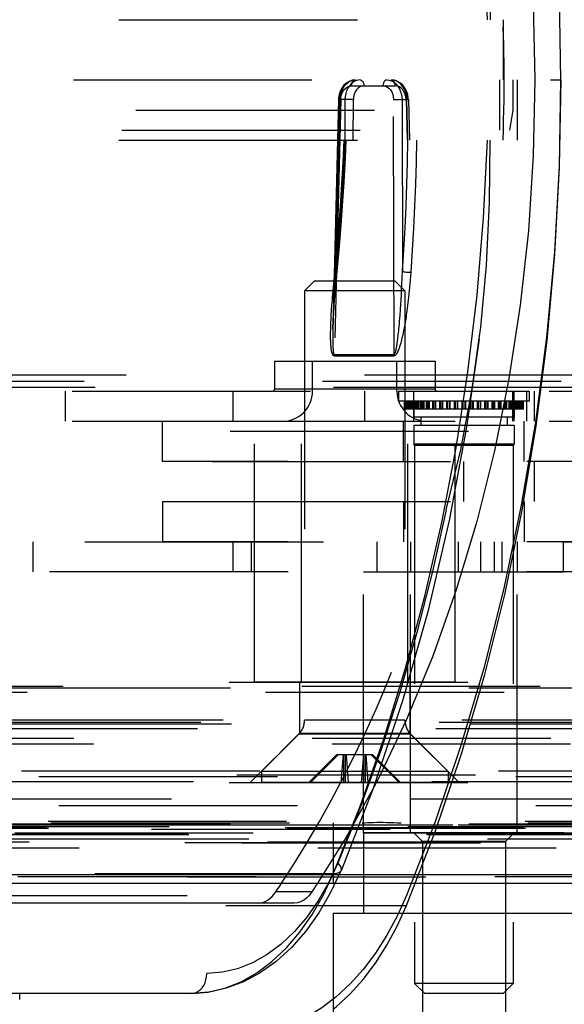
# Model space of a CAD drawing. Header units: inches. Extents: x 0 to 85, y 0 to 55.
# Tile 28 of 115: x 29 to 30.1, y 43.3 to 45.2. Entities that reach past the tile are written whole.
import ezdxf

# ---------------------------------------------------------------- set-up
doc = ezdxf.new("R2010")
doc.units = ezdxf.units.IN
doc.header["$LTSCALE"] = 4.675
doc.header["$MEASUREMENT"] = 0
doc.linetypes.add('HIDDEN', pattern=[0.2, 0.1, -0.1])
doc.layers.get('0').update_dxf_attribs({"linetype": 'CONTINUOUS'})
for name, color, linetype in [('_102485', 7, 'CONTINUOUS'), ('_145420', 7, 'CONTINUOUS'), ('_149095', 7, 'CONTINUOUS'), ('_15875', 7, 'CONTINUOUS'), ('_22024', 7, 'CONTINUOUS'), ('_25203', 7, 'CONTINUOUS'), ('_2762', 7, 'CONTINUOUS'), ('_30264', 7, 'CONTINUOUS'), ('_76191', 7, 'CONTINUOUS'), ('_96950', 7, 'CONTINUOUS'), ('_99949', 7, 'CONTINUOUS'), ('DEFAULT_2', 8, 'HIDDEN')]:
    doc.layers.add(name, color=color, linetype=linetype)

msp = doc.modelspace()

# ---------------------------------------------------------------- linework, layer by layer
at = {"color": 6, "linetype": 'Continuous'}
for p, q in [((29.6054, 43.5079), (29.5944, 43.4904)), ((29.5944, 43.4904), (29.5235, 43.4904)), ((29.5594, 43.4685), (27.6691, 43.4685))]:
    msp.add_line(p, q, dxfattribs=at)
msp.add_lwpolyline([(29.5944, 43.4904), (29.5895, 43.4839), (29.5841, 43.4785), (29.5783, 43.4742), (29.5722, 43.471), (29.5659, 43.4692), (29.5594, 43.4685)], dxfattribs=at)
at = {"color": 7, "linetype": 'Continuous'}
msp.add_lwpolyline([(29.6363, 43.2802), (29.6138, 43.263), (29.5844, 43.245), (29.5542, 43.2309), (29.5233, 43.2208), (29.4919, 43.2146), (29.4604, 43.2126)], dxfattribs=at)
at = {"color": 6, "linetype": 'Continuous'}
for centre, major_axis, start_param, end_param in [((28.5539, 45.0827), (0.0251, 2.2047), -2.370485, -2.359408), ((29.4889, 43.5472), (0.0009, 0.0787), -3.134271, -2.370485)]:
    msp.add_ellipse(centre, major_axis=major_axis, ratio=0.642739, start_param=start_param, end_param=end_param, dxfattribs=at)
at = {"layer": '_102485', "color": 8, "linetype": 'HIDDEN'}
for p, q in [((29.5996, 44.689), (29.5799, 44.6693)), ((29.5996, 44.689), (29.757, 44.689)), ((29.757, 44.689), (29.7767, 44.6693)), ((29.5799, 44.6693), (29.5799, 43.8273)), ((29.7767, 44.6693), (29.5799, 44.6693)), ((29.7767, 44.6693), (29.7767, 43.8273)), ((29.7767, 43.8273), (29.5799, 43.8273)), ((29.5683, 43.7995), (29.4952, 43.7264)), ((29.7883, 43.7995), (29.5683, 43.7995)), ((29.7883, 43.7995), (29.8614, 43.7264)), ((29.6434, 43.7598), (29.5884, 43.7047)), ((29.5915, 43.7047), (29.6465, 43.7598)), ((29.6434, 43.7598), (29.7132, 43.7598)), ((29.6517, 43.7047), (29.656, 43.7598)), ((29.6571, 43.7047), (29.6571, 43.7598)), ((29.6602, 43.7047), (29.6602, 43.7598)), ((29.6613, 43.7598), (29.6657, 43.7047)), ((29.6953, 43.7598), (29.6909, 43.7047)), ((29.6964, 43.7047), (29.6964, 43.7598)), ((29.6995, 43.7047), (29.6995, 43.7598)), ((29.7049, 43.7047), (29.7006, 43.7598)), ((29.7651, 43.7047), (29.7101, 43.7598)), ((29.7132, 43.7598), (29.7682, 43.7047)), ((29.4952, 43.7264), (29.4952, 43.7047)), ((29.8614, 43.7264), (29.4952, 43.7264)), ((29.8614, 43.7264), (29.8614, 43.7047)), ((29.8614, 43.7047), (29.4952, 43.7047))]:
    msp.add_line(p, q, dxfattribs=at)
for centre, start, end in [((29.5405, 43.8273), 315, 360), ((29.8161, 43.8273), 180, 225)]:
    msp.add_arc(centre, 0.0394, start, end, dxfattribs=at)
at = {"layer": '_145420', "color": 8, "linetype": 'HIDDEN'}
for p, q in [((28.2145, 44.1772), (30.4827, 44.1772)), ((29.0476, 44.1772), (29.0476, 44.1181)), ((29.4398, 44.1181), (29.4398, 44.1772)), ((29.4755, 44.1772), (29.4755, 44.1181)), ((29.7225, 44.1181), (29.7225, 44.1772)), ((29.7879, 44.1772), (29.7879, 44.1181)), ((29.8811, 44.1772), (29.8811, 44.1181)), ((29.9247, 44.1772), (29.9247, 44.1181)), ((29.9523, 44.1181), (29.9523, 44.1772)), ((29.9669, 44.1772), (29.9669, 44.1181)), ((29.9965, 44.1772), (29.9965, 44.1181)), ((30.0875, 44.1181), (30.0875, 44.1772)), ((30.4827, 44.1181), (28.2145, 44.1181))]:
    msp.add_line(p, q, dxfattribs=at)
at = {"layer": '_149095', "color": 8, "linetype": 'HIDDEN'}
for p, q in [((29.6954, 43.6063), (29.6954, 43.5079)), ((29.6954, 43.6063), (30.089, 43.6063)), ((29.8108, 43.5893), (29.7938, 43.6063)), ((29.9736, 43.5893), (29.9906, 43.6063)), ((29.8108, 43.5893), (29.8108, 43.1535)), ((29.9736, 43.5893), (29.8108, 43.5893)), ((29.9736, 43.5893), (29.9736, 43.1535))]:
    msp.add_line(p, q, dxfattribs=at)
at = {"layer": '_149095', "color": 7, "linetype": 'Continuous'}
for p, q in [((29.6954, 43.5079), (29.6954, 43.4488)), ((29.6363, 43.4488), (29.6363, 42.7097)), ((29.6363, 43.4488), (30.1481, 43.4488))]:
    msp.add_line(p, q, dxfattribs=at)
at = {"layer": '_15875', "color": 8, "linetype": 'HIDDEN'}
for p, q in [((28.2811, 45.2008), (29.9695, 45.2008)), ((29.9695, 45.2008), (29.9695, 45.0827)), ((28.1918, 45.0827), (30.082, 45.0827)), ((29.962, 45.0827), (29.962, 44.9843)), ((29.9889, 45.0236), (29.9889, 45.0827)), ((28.3144, 45.0236), (29.9889, 45.0236)), ((29.9821, 44.9843), (29.9889, 45.0236)), ((28.2866, 44.9843), (29.9821, 44.9843))]:
    msp.add_line(p, q, dxfattribs=at)
for points in [[(29.952, 45.8101), (29.9805, 45.6686), (30.0027, 45.5245), (30.0186, 45.3783), (30.0282, 45.2312), (30.0314, 45.0827)], [(29.9386, 45.2008), (29.931, 45.3531), (29.9181, 45.5047), (29.9002, 45.6551)], [(29.9225, 45.59), (29.9244, 45.5742), (29.9359, 45.4518), (29.9426, 45.3271), (29.9439, 45.2008)], [(30.082, 45.0827), (30.0795, 45.2539), (30.0707, 45.424), (30.0556, 45.5933)], [(29.9691, 45.2008), (29.9692, 45.1983), (29.9693, 45.1959)], [(29.9693, 45.1959), (29.9693, 45.191), (29.9694, 45.1886), (29.9695, 45.1861)], [(29.9711, 45.0827), (29.9711, 45.0999), (29.9709, 45.1172), (29.9707, 45.1344), (29.9704, 45.1517), (29.97, 45.1689), (29.9695, 45.1861)]]:
    msp.add_lwpolyline(points, dxfattribs=at)
at = {"layer": '_22024', "color": 8, "linetype": 'HIDDEN'}
for p, q in [((29.4815, 43.9016), (29.4815, 44.4134)), ((29.4815, 44.4134), (29.8751, 44.4134)), ((29.574, 43.9016), (29.574, 44.4134)), ((29.7826, 43.9016), (29.7826, 44.4134)), ((29.8752, 43.9016), (29.8752, 44.4134)), ((29.6954, 43.6063), (29.6954, 44.1181)), ((29.6954, 44.1181), (30.0891, 44.1181)), ((29.7879, 43.6063), (29.7879, 44.1181)), ((29.9965, 43.6063), (29.9965, 44.1181)), ((29.8751, 43.9016), (29.4815, 43.9016)), ((30.0891, 43.6063), (29.6954, 43.6063))]:
    msp.add_line(p, q, dxfattribs=at)
at = {"layer": '_25203', "color": 8, "linetype": 'HIDDEN'}
for p, q in [((40.4502, 44.5039), (26.805, 44.5039)), ((26.8103, 44.4921), (40.4297, 44.4921)), ((26.8317, 44.4803), (40.3476, 44.4803)), ((26.6274, 43.9016), (41.5819, 43.9016)), ((26.7695, 43.8937), (40.5869, 43.8937)), ((41.5895, 43.8898), (27.0829, 43.8898)), ((29.57, 43.9016), (29.57, 43.8012)), ((29.7866, 43.9016), (29.7866, 43.8012)), ((26.6984, 43.8819), (40.8604, 43.8819)), ((41.5313, 43.8228), (26.8477, 43.8228)), ((41.5917, 43.8194), (26.9668, 43.8194)), ((27.0323, 43.811), (41.5389, 43.811)), ((27.0829, 43.8277), (41.5895, 43.8277)), ((40.3476, 43.7911), (26.8317, 43.7911)), ((29.57, 43.8012), (29.4736, 43.7047)), ((29.7866, 43.8012), (29.57, 43.8012)), ((29.7866, 43.8012), (29.883, 43.7047)), ((26.829, 43.7809), (40.3579, 43.7809)), ((27.1548, 43.7279), (41.1677, 43.7279)), ((41.1348, 43.7195), (27.1833, 43.7195)), ((27.1892, 43.7165), (41.1289, 43.7165)), ((26.6274, 43.7047), (41.4047, 43.7047)), ((40.5822, 43.7063), (26.7707, 43.7063)), ((26.9817, 43.6732), (41.5389, 43.6732)), ((42.6559, 43.6591), (28.1493, 43.6591)), ((26.9771, 43.619), (41.4837, 43.619)), ((27.0763, 43.6217), (41.596, 43.6217)), ((41.5895, 43.623), (27.0829, 43.623)), ((27.2072, 43.6294), (41.7138, 43.6294)), ((27.2126, 43.626), (42.6032, 43.626)), ((29.6363, 43.626), (29.6363, 43.5079)), ((27.0138, 43.6037), (41.5399, 43.6037)), ((27.0157, 43.6033), (41.5379, 43.6033)), ((41.6345, 43.6057), (27.1279, 43.6057)), ((27.1335, 43.5943), (41.6401, 43.5943)), ((41.6401, 43.5197), (27.1335, 43.5197)), ((28.1506, 43.5244), (42.6572, 43.5244)), ((27.1411, 43.5079), (42.6308, 43.5079))]:
    msp.add_line(p, q, dxfattribs=at)
for points in [[(29.6927, 43.626), (29.698, 43.6261), (29.7035, 43.6263), (29.7092, 43.6266), (29.7151, 43.6268), (29.7213, 43.627), (29.7277, 43.627)], [(29.7277, 43.627), (29.7343, 43.627), (29.741, 43.6268)], [(29.741, 43.6268), (29.7548, 43.6263), (29.7618, 43.6261), (29.769, 43.626)]]:
    msp.add_lwpolyline(points, dxfattribs=at)
at = {"layer": '_2762', "color": 8, "linetype": 'HIDDEN'}
for p, q in [((29.5208, 44.5315), (29.5208, 44.4764)), ((29.5208, 44.5315), (29.8358, 44.5315)), ((29.5956, 44.4724), (29.5956, 44.5315)), ((29.761, 44.4724), (29.761, 44.5315)), ((29.8358, 44.5315), (29.8358, 44.4764)), ((28.1892, 44.4724), (30.4827, 44.4724)), ((29.1108, 44.4724), (29.1108, 44.4134)), ((29.4398, 44.4134), (29.4398, 44.4724)), ((29.8358, 44.4764), (29.5208, 44.4764)), ((29.6972, 44.4724), (29.6972, 44.4134)), ((29.7938, 44.4134), (29.7938, 44.4724)), ((29.988, 44.4134), (29.988, 44.4724)), ((29.9906, 44.4134), (29.9906, 44.4724)), ((30.0156, 44.4134), (30.0156, 44.4724)), ((30.0302, 44.4724), (30.0302, 44.4134)), ((28.1892, 44.4134), (30.4827, 44.4134))]:
    msp.add_line(p, q, dxfattribs=at)
for centre, radius, start, end in [((29.5169, 44.4764), 0.00394, 270, 360), ((29.5366, 44.4724), 0.0591, 270, 360), ((29.82, 44.4724), 0.0591, 180, 270), ((29.8397, 44.4764), 0.00394, 180, 270)]:
    msp.add_arc(centre, radius, start, end, dxfattribs=at)
at = {"layer": '_30264', "color": 8, "linetype": 'HIDDEN'}
for p, q in [((29.3017, 44.3346), (29.3017, 44.4134)), ((29.3017, 44.4134), (30.4828, 44.4134)), ((29.7741, 44.3346), (29.7741, 44.4134)), ((30.0103, 44.3346), (30.0103, 44.4134)), ((30.4828, 44.3346), (29.3017, 44.3346)), ((29.3017, 44.2559), (29.3017, 44.1772)), ((29.3017, 44.2559), (30.4828, 44.2559)), ((29.7741, 44.2559), (29.7741, 44.1772)), ((30.0103, 44.2559), (30.0103, 44.1772)), ((30.4828, 44.1772), (29.3017, 44.1772))]:
    msp.add_line(p, q, dxfattribs=at)
at = {"layer": '_76191', "color": 8, "linetype": 'HIDDEN'}
for p, q in [((27.5333, 43.622), (39.4764, 43.622)), ((40.2944, 43.6159), (28.3513, 43.6159)), ((28.345, 43.6133), (40.2881, 43.6133)), ((40.2983, 43.615), (28.3553, 43.615)), ((27.5876, 43.5866), (40.2563, 43.5866)), ((40.2601, 43.5882), (28.3171, 43.5882)), ((28.41, 43.5873), (40.3531, 43.5873)), ((40.3583, 43.5761), (28.4153, 43.5761)), ((28.4153, 43.5197), (40.3583, 43.5197))]:
    msp.add_line(p, q, dxfattribs=at)
at = {"layer": '_76191', "color": 7, "linetype": 'Continuous'}
for p, q in [((27.6127, 43.5244), (39.1911, 43.5244)), ((27.6231, 43.5079), (39.2009, 43.5079))]:
    msp.add_line(p, q, dxfattribs=at)
at = {"layer": '_96950', "color": 8, "linetype": 'HIDDEN'}
for p, q in [((29.7643, 44.4724), (29.7643, 44.4528)), ((29.7643, 44.4724), (30.0202, 44.4724)), ((30.0202, 44.4724), (30.0202, 44.4528)), ((30.0202, 44.4528), (29.7643, 44.4528)), ((29.7761, 44.4528), (29.7761, 44.437)), ((29.7761, 44.437), (29.7761, 44.4528)), ((29.7767, 44.437), (29.7767, 44.4528)), ((29.7768, 44.4528), (29.7768, 44.437)), ((29.7773, 44.4528), (29.7773, 44.437)), ((29.7775, 44.437), (29.7775, 44.4528)), ((29.7792, 44.437), (29.7792, 44.4528)), ((29.7796, 44.4528), (29.7796, 44.437)), ((29.7805, 44.4528), (29.7805, 44.437)), ((29.7809, 44.437), (29.7809, 44.4528)), ((29.7831, 44.4528), (29.7831, 44.437)), ((29.7834, 44.4528), (29.7834, 44.437)), ((29.7837, 44.437), (29.7837, 44.4528)), ((29.7842, 44.4528), (29.7842, 44.437)), ((29.7847, 44.4528), (29.7847, 44.437)), ((29.7856, 44.4528), (29.7856, 44.437)), ((29.7857, 44.4528), (29.7857, 44.437)), ((29.7862, 44.437), (29.7862, 44.4528)), ((29.7883, 44.4528), (29.7883, 44.437)), ((29.79, 44.4528), (29.79, 44.437)), ((29.79, 44.437), (29.79, 44.4528)), ((29.7907, 44.4528), (29.7907, 44.437)), ((29.7925, 44.4528), (29.7925, 44.437)), ((29.7933, 44.437), (29.7933, 44.4528)), ((29.7938, 44.4528), (29.7938, 44.437)), ((29.7961, 44.4528), (29.7961, 44.437)), ((29.7981, 44.437), (29.7981, 44.4528)), ((29.799, 44.4528), (29.799, 44.437)), ((29.8011, 44.4528), (29.8011, 44.437)), ((29.8012, 44.4528), (29.8012, 44.437)), ((29.8021, 44.437), (29.8021, 44.4528)), ((29.804, 44.4528), (29.804, 44.437)), ((29.8078, 44.437), (29.8078, 44.4528)), ((29.8088, 44.4528), (29.8088, 44.437)), ((29.8101, 44.4528), (29.8101, 44.437)), ((29.8114, 44.4528), (29.8114, 44.437)), ((29.8124, 44.437), (29.8124, 44.4528)), ((29.8135, 44.4528), (29.8135, 44.437)), ((29.819, 44.437), (29.819, 44.4528)), ((29.8201, 44.4528), (29.8201, 44.437)), ((29.8206, 44.4528), (29.8206, 44.437)), ((29.823, 44.4528), (29.823, 44.437)), ((29.8241, 44.437), (29.8241, 44.4528)), ((29.8244, 44.4528), (29.8244, 44.437)), ((29.8313, 44.437), (29.8313, 44.4528)), ((29.8325, 44.4528), (29.8325, 44.437)), ((29.8326, 44.4528), (29.8326, 44.437)), ((29.8357, 44.4528), (29.8357, 44.437)), ((29.8367, 44.4528), (29.8367, 44.437)), ((29.837, 44.437), (29.837, 44.4528)), ((29.8448, 44.437), (29.8448, 44.4528)), ((29.8455, 44.4528), (29.8455, 44.437)), ((29.8461, 44.4528), (29.8461, 44.437)), ((29.8495, 44.4528), (29.8495, 44.437)), ((29.85, 44.4528), (29.85, 44.437)), ((29.8508, 44.437), (29.8508, 44.4528)), ((29.859, 44.437), (29.859, 44.4528)), ((29.8594, 44.4528), (29.8594, 44.437)), ((29.8604, 44.4528), (29.8604, 44.437)), ((29.8639, 44.4528), (29.8639, 44.437)), ((29.8642, 44.4528), (29.8642, 44.437)), ((29.8653, 44.437), (29.8653, 44.4528)), ((29.8738, 44.437), (29.8738, 44.4528)), ((29.874, 44.4528), (29.874, 44.437)), ((29.8752, 44.4528), (29.8752, 44.437)), ((29.8789, 44.4528), (29.8789, 44.437)), ((29.8789, 44.4528), (29.8789, 44.437)), ((29.8803, 44.437), (29.8803, 44.4528)), ((29.889, 44.437), (29.889, 44.4528)), ((29.8904, 44.4528), (29.8904, 44.437)), ((29.894, 44.4528), (29.894, 44.437)), ((29.8954, 44.4528), (29.8954, 44.437)), ((29.9041, 44.437), (29.9041, 44.4528)), ((29.9055, 44.4528), (29.9055, 44.437)), ((29.9056, 44.4528), (29.9056, 44.437)), ((29.9092, 44.4528), (29.9092, 44.437)), ((29.9105, 44.4528), (29.9105, 44.437)), ((29.9106, 44.437), (29.9106, 44.4528)), ((29.9191, 44.437), (29.9191, 44.4528)), ((29.9202, 44.4528), (29.9202, 44.437)), ((29.9205, 44.4528), (29.9205, 44.437)), ((29.924, 44.4528), (29.924, 44.437)), ((29.925, 44.4528), (29.925, 44.437)), ((29.9254, 44.437), (29.9254, 44.4528)), ((29.9336, 44.437), (29.9336, 44.4528)), ((29.9344, 44.4528), (29.9344, 44.437)), ((29.935, 44.4528), (29.935, 44.437)), ((29.9383, 44.4528), (29.9383, 44.437)), ((29.9389, 44.4528), (29.9389, 44.437)), ((29.9396, 44.437), (29.9396, 44.4528)), ((29.9474, 44.437), (29.9474, 44.4528)), ((29.9477, 44.4528), (29.9477, 44.437)), ((29.9487, 44.4528), (29.9487, 44.437)), ((29.9518, 44.4528), (29.9518, 44.437)), ((29.9519, 44.4528), (29.9519, 44.437)), ((29.9531, 44.437), (29.9531, 44.4528)), ((29.96, 44.4528), (29.96, 44.437)), ((29.9603, 44.437), (29.9603, 44.4528)), ((29.9615, 44.4528), (29.9615, 44.437)), ((29.9638, 44.4528), (29.9638, 44.437)), ((29.9643, 44.4528), (29.9643, 44.437)), ((29.9655, 44.437), (29.9655, 44.4528)), ((29.9709, 44.4528), (29.9709, 44.437)), ((29.972, 44.437), (29.972, 44.4528)), ((29.973, 44.4528), (29.973, 44.437)), ((29.9743, 44.4528), (29.9743, 44.437)), ((29.9756, 44.4528), (29.9756, 44.437)), ((29.9766, 44.437), (29.9766, 44.4528)), ((29.9805, 44.4528), (29.9805, 44.437)), ((29.9823, 44.437), (29.9823, 44.4528)), ((29.9832, 44.4528), (29.9832, 44.437)), ((29.9833, 44.4528), (29.9833, 44.437)), ((29.9854, 44.4528), (29.9854, 44.437)), ((29.9863, 44.437), (29.9863, 44.4528)), ((29.9883, 44.4528), (29.9883, 44.437)), ((29.9906, 44.4528), (29.9906, 44.437)), ((29.9911, 44.437), (29.9911, 44.4528)), ((29.9919, 44.4528), (29.9919, 44.437)), ((29.9937, 44.4528), (29.9937, 44.437)), ((29.9944, 44.437), (29.9944, 44.4528)), ((29.9945, 44.4528), (29.9945, 44.437)), ((29.9961, 44.4528), (29.9961, 44.437)), ((29.9982, 44.437), (29.9982, 44.4528)), ((29.9987, 44.4528), (29.9987, 44.437)), ((29.9988, 44.4528), (29.9988, 44.437)), ((29.9997, 44.4528), (29.9997, 44.437)), ((30.0002, 44.4528), (30.0002, 44.437)), ((30.0007, 44.437), (30.0007, 44.4528)), ((30.001, 44.4528), (30.001, 44.437)), ((30.0013, 44.4528), (30.0013, 44.437)), ((30.0035, 44.437), (30.0035, 44.4528)), ((30.0039, 44.4528), (30.0039, 44.437)), ((30.0048, 44.4528), (30.0048, 44.437)), ((30.0052, 44.437), (30.0052, 44.4528)), ((30.0069, 44.437), (30.0069, 44.4528)), ((30.0071, 44.4528), (30.0071, 44.437)), ((30.0076, 44.4528), (30.0076, 44.437)), ((30.0077, 44.437), (30.0077, 44.4528)), ((30.0083, 44.437), (30.0083, 44.4528)), ((30.0083, 44.4528), (30.0083, 44.437)), ((30.0083, 44.437), (29.7761, 44.437)), ((29.7938, 44.437), (29.7938, 44.4213)), ((29.9906, 44.437), (29.9906, 44.4213)), ((29.9906, 44.4213), (29.7938, 44.4213)), ((29.8076, 44.4213), (29.8076, 44.4055)), ((29.9769, 44.4213), (29.9769, 44.4055)), ((29.7938, 44.4055), (29.7938, 44.3681)), ((29.7938, 44.4055), (29.9906, 44.4055)), ((29.9906, 44.4055), (29.9906, 44.3681)), ((29.7957, 44.3661), (29.7938, 44.3681)), ((29.9906, 44.3681), (29.7938, 44.3681)), ((29.7957, 44.3661), (29.7957, 43.311)), ((29.9887, 44.3661), (29.7957, 44.3661)), ((29.9887, 44.3661), (29.9906, 44.3681)), ((29.9887, 44.3661), (29.9887, 43.311)), ((29.8154, 43.2913), (29.7957, 43.311)), ((29.9887, 43.311), (29.7957, 43.311)), ((29.969, 43.2913), (29.9887, 43.311)), ((29.969, 43.2913), (29.8154, 43.2913))]:
    msp.add_line(p, q, dxfattribs=at)
at = {"layer": '_99949', "color": 8, "linetype": 'HIDDEN'}
for p, q in [((27.564, 44.3937), (41.0957, 44.3937)), ((26.5938, 44.3346), (41.4459, 44.3346)), ((29.8922, 44.2559), (29.8922, 44.3346)), ((30.03, 44.3346), (30.03, 44.2559)), ((26.5938, 44.2559), (41.4459, 44.2559))]:
    msp.add_line(p, q, dxfattribs=at)
at = {"layer": 'DEFAULT_2', "color": 8, "linetype": 'HIDDEN'}
for p, q in [((28.1918, 45.0827), (30.082, 45.0827)), ((29.6721, 45.0711), (29.7578, 45.0711)), ((29.9964, 45.0827), (29.9964, 44.9646)), ((29.6465, 45.0441), (29.6355, 44.5945)), ((29.6507, 45.044), (29.6384, 44.5431)), ((29.641, 44.707), (29.6493, 45.044)), ((29.6465, 45.0441), (29.6507, 45.044)), ((29.6493, 45.044), (29.6465, 45.0441)), ((29.6589, 45.044), (29.6493, 45.044)), ((29.6589, 45.044), (29.6588, 44.9646)), ((29.6754, 44.9646), (29.6756, 45.044)), ((29.7554, 44.5435), (29.7543, 45.044)), ((29.771, 45.044), (29.7717, 44.707)), ((29.771, 45.044), (29.7806, 45.044)), ((29.7834, 45.0441), (29.7792, 45.044)), ((29.7792, 45.044), (29.7811, 44.9646)), ((29.7806, 45.044), (29.7834, 45.0441)), ((29.7826, 44.9646), (29.7806, 45.044)), ((29.7834, 45.0441), (29.7853, 44.9646)), ((28.2811, 44.9646), (29.9964, 44.9646)), ((29.638, 44.6902), (29.6395, 44.7057)), ((29.641, 44.707), (29.6395, 44.682)), ((29.7712, 44.694), (29.7717, 44.707)), ((29.6366, 44.676), (29.638, 44.6902)), ((29.6395, 44.682), (29.6386, 44.6659)), ((29.7702, 44.671), (29.7707, 44.682)), ((29.7707, 44.682), (29.7712, 44.694)), ((29.6386, 44.6659), (29.6378, 44.6517)), ((29.7692, 44.6517), (29.7697, 44.661)), ((29.7697, 44.661), (29.7702, 44.671)), ((29.6372, 44.6393), (29.6365, 44.6248)), ((29.6378, 44.6517), (29.6372, 44.6393)), ((29.7679, 44.6317), (29.7687, 44.6432)), ((29.7687, 44.6432), (29.7692, 44.6517)), ((29.632, 44.6138), (29.6324, 44.6218)), ((29.6324, 44.6218), (29.633, 44.6307)), ((29.6365, 44.6248), (29.6361, 44.6153)), ((29.7667, 44.6153), (29.7672, 44.6215)), ((29.7672, 44.6215), (29.7679, 44.6317)), ((29.6316, 44.6065), (29.632, 44.6138)), ((29.6358, 44.6068), (29.6356, 44.5993)), ((29.6361, 44.6153), (29.6358, 44.6068)), ((29.7654, 44.5992), (29.7658, 44.6042)), ((29.7658, 44.6042), (29.7663, 44.6095)), ((29.7663, 44.6095), (29.7667, 44.6153)), ((29.6353, 44.5886), (29.6352, 44.5832)), ((29.6352, 44.5832), (29.6352, 44.5784)), ((29.6355, 44.5945), (29.6353, 44.5886)), ((29.7634, 44.5799), (29.7637, 44.5831)), ((29.7637, 44.5831), (29.7641, 44.5866)), ((29.7641, 44.5866), (29.7645, 44.5905)), ((29.7645, 44.5905), (29.7649, 44.5947)), ((29.7649, 44.5947), (29.7654, 44.5992)), ((29.6352, 44.5784), (29.6352, 44.5756)), ((29.6352, 44.5756), (29.6352, 44.573)), ((29.6352, 44.573), (29.6352, 44.5706)), ((29.6352, 44.5706), (29.6352, 44.5684)), ((29.6352, 44.5684), (29.6353, 44.5664)), ((29.6353, 44.5664), (29.6353, 44.5645)), ((29.6353, 44.5645), (29.6353, 44.5627)), ((29.6353, 44.5627), (29.6354, 44.5611)), ((29.7607, 44.5611), (29.761, 44.5627)), ((29.761, 44.5627), (29.7613, 44.5644)), ((29.7617, 44.5673), (29.762, 44.5694)), ((29.762, 44.5694), (29.7623, 44.5717)), ((29.7623, 44.5717), (29.7627, 44.5742)), ((29.7627, 44.5742), (29.763, 44.5769)), ((29.763, 44.5769), (29.7634, 44.5799)), ((29.9086, 44.4769), (29.9225, 44.5754)), ((29.6354, 44.5611), (29.6355, 44.5595)), ((29.6355, 44.5595), (29.6355, 44.558)), ((29.6355, 44.558), (29.6356, 44.5565)), ((29.7554, 44.5435), (29.6384, 44.5435)), ((29.7605, 44.5595), (29.7607, 44.5611)), ((29.6383, 44.5415), (29.7553, 44.5415)), ((29.8215, 44.0395), (29.7721, 43.8648)), ((29.8003, 43.9994), (29.7665, 43.8824)), ((29.8312, 43.9529), (29.7797, 43.8283)), ((29.9317, 43.9309), (29.8865, 43.7773)), ((29.7665, 43.8824), (29.7292, 43.7678)), ((29.7721, 43.8648), (29.7153, 43.6954)), ((29.7797, 43.8283), (29.7228, 43.7092)), ((29.688, 43.6564), (29.7353, 43.7909)), ((29.8865, 43.7773), (29.8357, 43.6279)), ((29.7292, 43.7678), (29.6888, 43.656)), ((29.8364, 43.6102), (29.8876, 43.7611)), ((29.7153, 43.6954), (29.6514, 43.532)), ((29.7228, 43.7092), (29.6611, 43.5967)), ((29.6362, 43.5259), (29.688, 43.6564)), ((29.6888, 43.656), (29.6451, 43.5469)), ((29.8357, 43.6279), (29.7795, 43.4833)), ((29.6611, 43.5967), (29.6054, 43.5079)), ((29.7795, 43.4636), (29.8364, 43.6102)), ((29.6451, 43.5469), (29.6271, 43.5084)), ((29.6362, 43.5259), (28.3395, 43.5259)), ((29.6168, 43.4844), (29.6362, 43.5259)), ((29.6512, 43.532), (29.631, 43.4891)), ((29.6512, 43.5321), (29.6512, 43.532)), ((25.1424, 43.4833), (29.7795, 43.4833)), ((27.5555, 43.4636), (29.7795, 43.4636)), ((29.7612, 43.4233), (29.7795, 43.4636)), ((28.4945, 43.3304), (29.3884, 43.3304)), ((29.3582, 43.2913), (25.6421, 43.2913)), ((29.0216, 43.2795), (29.0216, 43.2913))]:
    msp.add_line(p, q, dxfattribs=at)
for points in [[(29.6797, 45.0827), (29.6735, 45.082), (29.6676, 45.0799), (29.6621, 45.0766), (29.6572, 45.0722), (29.6532, 45.0668), (29.65, 45.0607), (29.6478, 45.054), (29.6467, 45.047), (29.6465, 45.0441)], [(29.6493, 45.044), (29.6498, 45.0501), (29.651, 45.056), (29.6529, 45.0616), (29.6554, 45.0668), (29.6585, 45.0714), (29.6621, 45.0753), (29.6662, 45.0785), (29.6705, 45.0808), (29.6751, 45.0822), (29.6797, 45.0827)], [(29.6507, 45.044), (29.6513, 45.0493), (29.6525, 45.0542), (29.6545, 45.0589), (29.6572, 45.0631), (29.6605, 45.0665), (29.6641, 45.069), (29.668, 45.0705), (29.6721, 45.0711)], [(29.6888, 45.0827), (29.6841, 45.0822), (29.6796, 45.0808), (29.6753, 45.0785), (29.6713, 45.0753), (29.6677, 45.0714), (29.6647, 45.0668), (29.6623, 45.0616), (29.6605, 45.056), (29.6593, 45.0501), (29.6589, 45.044)], [(29.6721, 45.0711), (29.6724, 45.074), (29.6732, 45.0768), (29.6743, 45.0792), (29.6759, 45.081), (29.6777, 45.0823), (29.6797, 45.0827)], [(29.6964, 45.0711), (29.6923, 45.0706), (29.6885, 45.0691), (29.6849, 45.0666), (29.6817, 45.0632), (29.6791, 45.0591), (29.6772, 45.0544), (29.676, 45.0494), (29.6756, 45.044)], [(29.6888, 45.0827), (29.6907, 45.0823), (29.6925, 45.0812), (29.694, 45.0794), (29.6953, 45.077), (29.6961, 45.0742), (29.6964, 45.0711)], [(29.7411, 45.0827), (29.7392, 45.0823), (29.7374, 45.0812), (29.7359, 45.0794), (29.7346, 45.077), (29.7338, 45.0742), (29.7335, 45.0711)], [(29.7335, 45.0711), (29.7376, 45.0706), (29.7414, 45.0691), (29.745, 45.0666), (29.7482, 45.0632), (29.7508, 45.0591), (29.7527, 45.0544), (29.7539, 45.0494), (29.7543, 45.044)], [(29.7411, 45.0827), (29.7458, 45.0822), (29.7503, 45.0808), (29.7546, 45.0785), (29.7586, 45.0753), (29.7621, 45.0714), (29.7652, 45.0668), (29.7676, 45.0616), (29.7694, 45.056), (29.7706, 45.0501), (29.771, 45.044)], [(29.7578, 45.0711), (29.7575, 45.074), (29.7567, 45.0768), (29.7556, 45.0792), (29.754, 45.081), (29.7522, 45.0823), (29.7502, 45.0827)], [(29.7834, 45.0441), (29.7832, 45.047), (29.7821, 45.054), (29.7799, 45.0607), (29.7767, 45.0668), (29.7727, 45.0722), (29.7678, 45.0766), (29.7623, 45.0799), (29.7564, 45.082), (29.7502, 45.0827)], [(29.7806, 45.044), (29.7801, 45.0501), (29.7789, 45.056), (29.777, 45.0616), (29.7745, 45.0668), (29.7714, 45.0714), (29.7678, 45.0753), (29.7637, 45.0785), (29.7594, 45.0808), (29.7548, 45.0822), (29.7502, 45.0827)], [(29.7792, 45.044), (29.7786, 45.0493), (29.7774, 45.0542), (29.7754, 45.0589), (29.7727, 45.0631), (29.7694, 45.0665), (29.7658, 45.069), (29.7619, 45.0705), (29.7578, 45.0711)], [(29.9691, 44.9646), (29.9697, 44.9842), (29.9702, 45.0039), (29.9706, 45.0236), (29.9709, 45.0433), (29.971, 45.063), (29.9711, 45.0827)], [(30.0314, 45.0827), (30.0282, 44.9342), (30.0186, 44.787), (30.0027, 44.6409), (29.9805, 44.4967)], [(30.0342, 44.4043), (30.0556, 44.572), (30.0707, 44.7413), (30.0795, 44.9115), (30.082, 45.0827)], [(30.082, 45.0827), (30.0789, 44.9137), (30.0696, 44.7454), (30.0541, 44.5781)], [(29.6756, 45.044), (29.6737, 45.044), (29.6716, 45.0441), (29.6694, 45.0441), (29.6672, 45.0441), (29.6649, 45.0441), (29.6627, 45.0441), (29.6607, 45.044), (29.6589, 45.044)], [(29.7543, 45.044), (29.7562, 45.044), (29.7583, 45.0441), (29.7605, 45.0441), (29.7627, 45.0441), (29.765, 45.0441), (29.7672, 45.0441), (29.7692, 45.044), (29.771, 45.044)], [(29.6395, 44.7057), (29.6435, 44.7486), (29.6471, 44.7917), (29.6503, 44.8349), (29.653, 44.878), (29.6554, 44.9213), (29.6573, 44.9646)], [(29.6401, 44.6674), (29.6471, 44.7421), (29.6511, 44.7888), (29.6545, 44.8356), (29.6575, 44.8824), (29.66, 44.9292), (29.6615, 44.9646)], [(29.6588, 44.9646), (29.6568, 44.9215), (29.6545, 44.8785), (29.6517, 44.8355), (29.6486, 44.7926), (29.645, 44.7498), (29.641, 44.707)], [(29.7717, 44.707), (29.7745, 44.7498), (29.777, 44.7926), (29.779, 44.8355), (29.7806, 44.8785), (29.7818, 44.9215), (29.7826, 44.9646)], [(29.7992, 44.9646), (29.7984, 44.9213), (29.7972, 44.878), (29.7956, 44.8349), (29.7936, 44.7917), (29.7911, 44.7486), (29.7882, 44.7057)], [(29.8771, 44.3615), (29.9002, 44.5103), (29.9181, 44.6607), (29.931, 44.8122), (29.9386, 44.9646)], [(29.9225, 44.5754), (29.9252, 44.5978), (29.9364, 44.7196), (29.9427, 44.842), (29.9439, 44.9646)], [(29.6437, 44.706), (29.6437, 44.706), (29.6433, 44.7058), (29.6424, 44.7057), (29.6411, 44.7056), (29.6395, 44.7057)], [(29.641, 44.707), (29.6423, 44.7067), (29.6431, 44.7064), (29.6436, 44.7062), (29.6437, 44.706)], [(29.7882, 44.7057), (29.7877, 44.6978), (29.7871, 44.6902), (29.7865, 44.6829), (29.7858, 44.676), (29.7852, 44.6694), (29.7846, 44.663), (29.7839, 44.657), (29.7833, 44.6512), (29.7826, 44.6457), (29.782, 44.6404), (29.7813, 44.6354), (29.7807, 44.6307), (29.78, 44.6261), (29.7794, 44.6218), (29.7788, 44.6177), (29.7782, 44.6138), (29.7776, 44.61), (29.777, 44.6065), (29.7764, 44.6031), (29.7758, 44.5998), (29.7752, 44.5967), (29.7746, 44.5938), (29.7741, 44.5909), (29.7735, 44.5882), (29.773, 44.5856), (29.7724, 44.5831), (29.7719, 44.5807), (29.7713, 44.5783), (29.7708, 44.5761), (29.7702, 44.5738), (29.7697, 44.5717), (29.7691, 44.5695), (29.7685, 44.5674), (29.7679, 44.5653), (29.7673, 44.5632), (29.7667, 44.5612), (29.766, 44.5591), (29.7653, 44.557), (29.7645, 44.5549), (29.7637, 44.5528), (29.7628, 44.5508), (29.7619, 44.5488), (29.7609, 44.5469), (29.7599, 44.5452), (29.7588, 44.5438), (29.7577, 44.5426), (29.7565, 44.5418), (29.7553, 44.5415)], [(29.7717, 44.707), (29.7733, 44.7067), (29.7752, 44.7064), (29.7772, 44.7062), (29.7795, 44.706), (29.7818, 44.7058), (29.7841, 44.7057), (29.7863, 44.7056), (29.7882, 44.7057)], [(29.633, 44.6307), (29.6337, 44.6405), (29.6341, 44.6457), (29.6345, 44.6512), (29.635, 44.657), (29.6355, 44.663), (29.636, 44.6694), (29.6366, 44.676)], [(29.6355, 44.5946), (29.6361, 44.6112), (29.6375, 44.6342), (29.6401, 44.6674)], [(29.6383, 44.5415), (29.6371, 44.5418), (29.6361, 44.5426), (29.6353, 44.5438), (29.6346, 44.5452), (29.634, 44.5469), (29.6335, 44.5488), (29.633, 44.5507), (29.6326, 44.5528), (29.6323, 44.5549), (29.6321, 44.557), (29.6318, 44.5591), (29.6316, 44.5612), (29.6315, 44.5633), (29.6314, 44.5653), (29.6312, 44.5674), (29.6312, 44.5695), (29.6311, 44.5717), (29.631, 44.5739), (29.631, 44.5761), (29.631, 44.5784), (29.631, 44.5807), (29.631, 44.5831), (29.631, 44.5856), (29.631, 44.5882), (29.6311, 44.591), (29.6312, 44.5938), (29.6312, 44.5967), (29.6313, 44.5998), (29.6315, 44.6031), (29.6316, 44.6065)], [(29.7613, 44.5644), (29.7614, 44.5654), (29.7617, 44.5673)], [(29.9224, 44.5753), (29.8976, 44.4016), (29.8634, 44.2187), (29.8215, 44.0395)], [(30.0541, 44.5781), (30.0325, 44.4125), (30.0048, 44.2491), (29.9712, 44.0884), (29.9317, 43.9309)], [(29.6356, 44.5565), (29.6357, 44.5558), (29.6357, 44.5551), (29.6358, 44.5543), (29.6358, 44.5536), (29.6359, 44.5528), (29.6359, 44.5521), (29.636, 44.5513), (29.6361, 44.5506), (29.6362, 44.5498), (29.6363, 44.549), (29.6364, 44.5482), (29.6366, 44.5474), (29.6367, 44.5466), (29.6369, 44.5459), (29.6371, 44.5452), (29.6373, 44.5446), (29.6376, 44.5441), (29.638, 44.5437), (29.6384, 44.5435)], [(29.6383, 44.5415), (29.6383, 44.5418), (29.6384, 44.5421), (29.6384, 44.5425), (29.6384, 44.5428), (29.6384, 44.5431)], [(29.7554, 44.5435), (29.7554, 44.5431), (29.7554, 44.5428), (29.7554, 44.5425), (29.7553, 44.5421), (29.7553, 44.5418), (29.7553, 44.5415)], [(29.7554, 44.5435), (29.7559, 44.5437), (29.7563, 44.5441), (29.7566, 44.5446), (29.7569, 44.5452), (29.7572, 44.5459), (29.7575, 44.5466), (29.7578, 44.5474), (29.758, 44.5482), (29.7582, 44.549), (29.7585, 44.5498), (29.7587, 44.5506), (29.7588, 44.5513), (29.759, 44.5521), (29.7592, 44.5528), (29.7594, 44.5536), (29.7595, 44.5543), (29.7597, 44.5551), (29.7598, 44.5558), (29.7599, 44.5565), (29.7601, 44.5572), (29.7602, 44.558), (29.7605, 44.5595)], [(29.9805, 44.4967), (29.952, 44.3552), (29.9176, 44.217), (29.8773, 44.0827), (29.8312, 43.9529)], [(29.8578, 44.2398), (29.886, 44.3575), (29.9086, 44.4769)], [(29.8876, 43.7611), (29.9332, 43.9167), (29.9729, 44.0761), (30.0066, 44.2388), (30.0342, 44.4043)], [(29.7353, 43.7909), (29.778, 43.9291), (29.8159, 44.0705), (29.849, 44.2148), (29.8771, 44.3615)], [(29.8578, 44.2398), (29.8308, 44.1185), (29.8003, 43.9994)], [(29.645, 43.5469), (29.648, 43.5436), (29.6501, 43.5404), (29.6513, 43.5374), (29.6517, 43.5347), (29.6512, 43.5321)], [(29.6512, 43.532), (29.6499, 43.53), (29.6477, 43.5283), (29.6447, 43.527), (29.6408, 43.5262), (29.6362, 43.5259)], [(29.6271, 43.5084), (29.6069, 43.4732), (29.5845, 43.4411), (29.5601, 43.4126), (29.5341, 43.388), (29.5067, 43.3675), (29.4781, 43.3514), (29.4487, 43.3398), (29.4188, 43.3328), (29.3884, 43.3304)], [(29.631, 43.4891), (29.608, 43.4495), (29.5824, 43.4135), (29.5544, 43.3816), (29.5244, 43.3542), (29.4928, 43.3316), (29.4601, 43.3139), (29.4265, 43.3014), (29.3924, 43.2938), (29.3582, 43.2913)], [(29.3582, 43.2913), (29.391, 43.2939), (29.4235, 43.3015), (29.4554, 43.3141), (29.4864, 43.3316), (29.5161, 43.3538), (29.5442, 43.3805), (29.5706, 43.4113), (29.5949, 43.4461), (29.6168, 43.4844)], [(29.7795, 43.4833), (29.7613, 43.4431), (29.741, 43.4055), (29.7188, 43.3706), (29.6948, 43.3386), (29.6692, 43.3099), (29.6421, 43.2847), (29.6363, 43.2802)], [(29.6363, 43.2605), (29.6421, 43.265), (29.6692, 43.2903), (29.6948, 43.319), (29.7188, 43.3509), (29.741, 43.3858), (29.7612, 43.4233)], [(29.3582, 43.2913), (29.3629, 43.2918), (29.3674, 43.2932), (29.3717, 43.2955), (29.3755, 43.2985), (29.3791, 43.3023), (29.3822, 43.3069), (29.3848, 43.3121), (29.3867, 43.3179), (29.3879, 43.324), (29.3884, 43.3304)]]:
    msp.add_lwpolyline(points, dxfattribs=at)
msp.add_ellipse((28.5539, 45.0827), major_axis=(0.0251, 2.2047), ratio=0.642739, start_param=-2.359408, end_param=-1.955752, dxfattribs=at)

doc.saveas('drawing.dxf')
